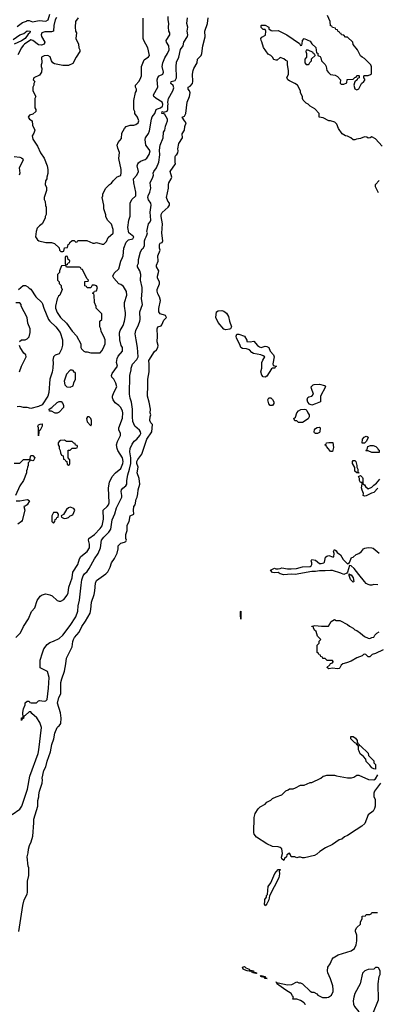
# Model space of a CAD drawing. Header units: inches. Extents: x 2668334 to 2765628, y 828034 to 955234.
# Tile 65 of 218: x 2690810 to 2694628, y 867033 to 877551. Entities that reach past the tile are written whole.
import ezdxf

# ---------------------------------------------------------------- set-up
doc = ezdxf.new("R2010")
doc.units = ezdxf.units.IN
doc.header["$MEASUREMENT"] = 0
doc.layers.add('C6896', color=7, linetype='Continuous')
doc.layers.add('C6897', color=7, linetype='Continuous')

msp = doc.modelspace()

# ---------------------------------------------------------------- linework, layer by layer
at = {"layer": 'C6896', "color": 4}
for points, elevation in [([(2690730, 869062), (2690810, 869118), (2690832, 869148), (2690892, 869330), (2690919, 869470), (2691007, 869713), (2691015, 869750), (2691041, 869990), (2691038, 870000)], 28), ([(2690801, 867810), (2690844, 868090), (2690859, 868150), (2690889, 868210), (2690894, 868230), (2690895, 868350), (2690909, 868410), (2690909, 868490), (2690902, 868510), (2690889, 868610), (2690902, 868650), (2690904, 868690), (2690914, 868730), (2690934, 868770), (2690949, 868830), (2690962, 868970), (2690961, 869010), (2691002, 869150), (2691004, 869210), (2691013, 869250), (2691013, 869270), (2691021, 869310), (2691050, 869394), (2691053, 869430), (2691049, 869450), (2691066, 869530), (2691089, 869571), (2691104, 869630), (2691139, 869730), (2691153, 869810), (2691173, 869870), (2691184, 869930), (2691209, 869990), (2691222, 870000)], 24), ([(2694663, 869397), (2694598, 869310), (2694592, 869290), (2694592, 869250), (2694604, 869224), (2694605, 869150), (2694597, 869123), (2694584, 869096), (2694530, 869058), (2694495, 868965), (2694465, 868935), (2694402, 868898), (2694310, 868835), (2694277, 868823), (2694250, 868798), (2694222, 868790), (2694150, 868739), (2694074, 868706), (2694014, 868666), (2693983, 868637), (2693958, 868622), (2693850, 868598), (2693830, 868598), (2693810, 868606), (2693790, 868606), (2693770, 868598), (2693747, 868607), (2693709, 868609), (2693702, 868630), (2693690, 868648), (2693662, 868630), (2693658, 868610), (2693638, 868590), (2693630, 868568), (2693610, 868586), (2693606, 868606), (2693616, 868644), (2693610, 868695), (2693590, 868709), (2693570, 868714), (2693510, 868719), (2693449, 868749), (2693339, 868819), (2693315, 868850), (2693309, 868870), (2693313, 869030), (2693324, 869070), (2693358, 869122), (2693376, 869144), (2693430, 869172), (2693449, 869191), (2693490, 869212), (2693509, 869231), (2693550, 869251), (2693610, 869272), (2693650, 869314), (2693676, 869324), (2693690, 869334), (2693730, 869334), (2693756, 869344), (2693810, 869374), (2693847, 869373), (2693910, 869402), (2693930, 869402), (2694026, 869450), (2694049, 869471), (2694067, 869473), (2694090, 869482), (2694170, 869482), (2694192, 869472), (2694310, 869451), (2694353, 869453), (2694379, 869461), (2694410, 869482), (2694430, 869482), (2694533, 869433), (2694590, 869432), (2694610, 869442), (2694635, 869485)], 16), ([(2693866, 867030), (2693855, 867035), (2693848, 867050), (2693810, 867073), (2693770, 867088), (2693727, 867087), (2693734, 867110), (2693722, 867122), (2693709, 867150), (2693650, 867183), (2693577, 867237), (2693554, 867250), (2693558, 867258), (2693549, 867269), (2693546, 867270), (2693549, 867271), (2693561, 867261), (2693570, 867263), (2693670, 867241), (2693715, 867245), (2693770, 867272), (2693790, 867262), (2693810, 867262), (2693830, 867252), (2693910, 867172), (2693930, 867162), (2693950, 867162), (2693984, 867144), (2693994, 867130), (2694045, 867105), (2694090, 867105), (2694106, 867110), (2694138, 867130), (2694158, 867170), (2694158, 867190), (2694155, 867230), (2694130, 867306), (2694102, 867370), (2694098, 867390), (2694102, 867430), (2694126, 867466), (2694145, 867515), (2694158, 867530), (2694210, 867561), (2694350, 867603), (2694384, 867630), (2694404, 867670), (2694409, 867710), (2694409, 867770), (2694395, 867810), (2694395, 867830), (2694410, 867852), (2694448, 867890), (2694448, 867910), (2694466, 867950), (2694467, 867973), (2694502, 867978), (2694510, 867994), (2694550, 867994), (2694562, 867998), (2694570, 868014), (2694630, 868014)], 16)]:
    msp.add_lwpolyline(points, dxfattribs=dict(at, elevation=elevation))
at = {"layer": 'C6896', "color": 4, "elevation": 16}
for points in [[(2694610, 869546), (2694590, 869548), (2694570, 869558), (2694550, 869586), (2694510, 869626), (2694506, 869650), (2694480, 869680), (2694446, 869710), (2694436, 869736), (2694426, 869750), (2694426, 869790), (2694422, 869802), (2694410, 869806), (2694402, 869822), (2694390, 869826), (2694346, 869870), (2694346, 869894), (2694370, 869894), (2694397, 869877), (2694412, 869850), (2694418, 869818), (2694430, 869814), (2694438, 869798), (2694450, 869794), (2694530, 869714), (2694534, 869690), (2694590, 869634), (2694593, 869613), (2694610, 869594)], [(2693430, 868086), (2693424, 868104), (2693426, 868134), (2693429, 868151), (2693444, 868176), (2693446, 868194), (2693455, 868205), (2693462, 868290), (2693490, 868332), (2693534, 868430), (2693570, 868474), (2693590, 868474), (2693590, 868466), (2693582, 868458), (2693585, 868425), (2693577, 868383), (2693478, 868190), (2693470, 868148), (2693450, 868108)], [(2693330, 867362), (2693298, 867370), (2693296, 867376), (2693290, 867375), (2693283, 867383), (2693238, 867390), (2693210, 867400), (2693196, 867410), (2693189, 867430), (2693210, 867436), (2693224, 867424), (2693259, 867410), (2693261, 867401), (2693270, 867396), (2693294, 867394), (2693305, 867390), (2693304, 867384), (2693316, 867376), (2693338, 867370), (2693337, 867363)], [(2694630, 867426), (2694610, 867426), (2694590, 867408), (2694530, 867406), (2694494, 867390), (2694470, 867366), (2694446, 867250), (2694390, 867148), (2694379, 867110), (2694371, 867070), (2694376, 867036), (2694386, 867010), (2694430, 866952), (2694472, 866870), (2694490, 866852), (2694510, 866842), (2694550, 866882), (2694582, 866930), (2694640, 867080), (2694639, 867250), (2694649, 867331), (2694658, 867350), (2694658, 867390), (2694642, 867422)], [(2693450, 867309), (2693429, 867310), (2693426, 867326), (2693419, 867321), (2693393, 867327), (2693385, 867330), (2693383, 867337), (2693390, 867342), (2693431, 867330), (2693433, 867313), (2693454, 867310)]]:
    msp.add_lwpolyline(points, close=True, dxfattribs=at)
at = {"layer": 'C6897', "color": 4}
for points, elevation in [([(2690769, 870950), (2690818, 871002), (2690849, 871070), (2690904, 871150), (2690937, 871230), (2690973, 871270), (2690995, 871345), (2691027, 871393), (2691050, 871406), (2691090, 871418), (2691130, 871407), (2691155, 871395), (2691210, 871345), (2691230, 871338), (2691250, 871338), (2691283, 871357), (2691317, 871403), (2691329, 871430), (2691335, 871490), (2691370, 871590), (2691376, 871650), (2691429, 871730), (2691449, 871791), (2691463, 871817), (2691530, 871871), (2691556, 871910), (2691556, 871950), (2691544, 871990), (2691549, 872010), (2691609, 872051), (2691670, 872115), (2691690, 872145), (2691706, 872214), (2691702, 872310), (2691745, 872350), (2691759, 872370), (2691765, 872390), (2691757, 872550), (2691769, 872610), (2691799, 872670), (2691834, 872710), (2691890, 872756), (2691912, 872810), (2691914, 872830), (2691907, 872870), (2691857, 872950), (2691849, 872970), (2691842, 873010), (2691855, 873045), (2691888, 873110), (2691888, 873130), (2691868, 873168), (2691868, 873190), (2691906, 873294), (2691912, 873350), (2691909, 873370), (2691890, 873409), (2691870, 873429), (2691830, 873458), (2691809, 873489), (2691802, 873510), (2691802, 873530), (2691815, 873570), (2691848, 873630), (2691835, 873670), (2691815, 873710), (2691794, 873734), (2691789, 873750), (2691797, 873770), (2691855, 873850), (2691844, 873890), (2691849, 873930), (2691863, 873957), (2691908, 874010), (2691908, 874050), (2691895, 874070), (2691879, 874130), (2691875, 874205), (2691882, 874230), (2691916, 874284), (2691929, 874331), (2691939, 874390), (2691939, 874419), (2691929, 874490), (2691929, 874530), (2691953, 874610), (2691952, 874648), (2691920, 874700), (2691890, 874722), (2691869, 874730), (2691814, 874790), (2691804, 874810), (2691817, 874843), (2691869, 874891), (2691889, 874970), (2691909, 875010), (2691914, 875030), (2691921, 875110), (2691947, 875173), (2691970, 875198), (2692018, 875210), (2692028, 875230), (2691974, 875274), (2691964, 875330), (2691975, 875410), (2691988, 875452), (2691989, 875590), (2692008, 875630), (2692049, 875671), (2692049, 875710), (2692027, 875810), (2692026, 875850), (2692059, 875890), (2692077, 875930), (2692064, 875990), (2692070, 876012), (2692077, 876023), (2692101, 876039), (2692150, 876056), (2692169, 876070), (2692193, 876110), (2692202, 876150), (2692158, 876210), (2692149, 876270), (2692154, 876290), (2692186, 876334), (2692197, 876363), (2692218, 876490), (2692226, 876514), (2692252, 876548), (2692267, 876590), (2692281, 876599), (2692314, 876610), (2692334, 876626), (2692338, 876642), (2692339, 876650), (2692331, 876671), (2692267, 876710), (2692243, 876730), (2692239, 876750), (2692284, 876830), (2692278, 876910), (2692286, 876934), (2692299, 876950), (2692339, 876970), (2692344, 876990), (2692332, 877052), (2692337, 877090), (2692358, 877142), (2692389, 877190), (2692405, 877230), (2692401, 877270), (2692379, 877310), (2692374, 877330), (2692413, 877390), (2692413, 877410), (2692404, 877430), (2692399, 877470), (2692404, 877510), (2692395, 877550), (2692396, 877584)], 32), ([(2690783, 877477), (2690840, 877520), (2690884, 877536), (2690890, 877542), (2690910, 877542), (2690948, 877528), (2691017, 877543), (2691090, 877535), (2691114, 877550), (2691130, 877610)], 32), ([(2691204, 877576), (2691190, 877550), (2691173, 877490), (2691170, 877430), (2691150, 877422), (2691079, 877421), (2691046, 877410), (2691040, 877390), (2691043, 877370), (2691077, 877310), (2691071, 877290), (2691041, 877279), (2691010, 877282), (2690950, 877330), (2690930, 877335), (2690862, 877290), (2690846, 877274), (2690829, 877250), (2690790, 877175)], 32), ([(2691038, 870000), (2691025, 870045), (2690994, 870094), (2690939, 870139), (2690930, 870158), (2690910, 870158), (2690870, 870118), (2690854, 870110), (2690850, 870086), (2690838, 870082), (2690830, 870066), (2690830, 870092), (2690846, 870094), (2690844, 870150), (2690849, 870191), (2690867, 870233), (2690870, 870254), (2690890, 870272), (2690910, 870272), (2690918, 870258), (2690933, 870253), (2690990, 870254), (2691010, 870274), (2691023, 870277), (2691070, 870271), (2691090, 870275), (2691105, 870290), (2691119, 870410), (2691125, 870525), (2691108, 870588), (2691028, 870628), (2691029, 870710), (2691054, 870786), (2691069, 870831), (2691102, 870878), (2691130, 870898), (2691170, 870911), (2691230, 870941), (2691270, 870975), (2691350, 871081), (2691410, 871172), (2691430, 871234), (2691433, 871290), (2691449, 871350), (2691466, 871510), (2691474, 871566), (2691487, 871610), (2691501, 871630), (2691530, 871656), (2691553, 871690), (2691609, 871790), (2691649, 871850), (2691672, 871910), (2691684, 871990), (2691710, 872024), (2691763, 872077), (2691784, 872110), (2691798, 872210), (2691826, 872274), (2691844, 872336), (2691901, 872450), (2691902, 872470), (2691892, 872510), (2691896, 872530), (2691910, 872547), (2691945, 872570), (2691954, 872590), (2691954, 872630), (2691964, 872690), (2691984, 872750), (2691997, 872810), (2691997, 872870), (2691986, 872934), (2691989, 872970), (2692010, 873018), (2692032, 873048), (2692059, 873070), (2692094, 873110), (2692105, 873130), (2692101, 873150), (2692090, 873165), (2692039, 873210), (2692019, 873259), (2692013, 873310), (2692015, 873390), (2692004, 873464), (2691989, 873509), (2691983, 873550), (2691985, 873750), (2691999, 873810), (2691999, 873830), (2692015, 873870), (2692060, 873920), (2692074, 873950), (2692069, 874050), (2692052, 874130), (2692044, 874196), (2692049, 874231), (2692079, 874290), (2692093, 874330), (2692097, 874350), (2692094, 874430), (2692121, 874510), (2692109, 874570), (2692119, 874650), (2692117, 874690), (2692101, 874770), (2692103, 874830), (2692093, 874870), (2692069, 874910), (2692069, 874930), (2692077, 874950), (2692079, 874990), (2692099, 875070), (2692117, 875103), (2692130, 875112), (2692144, 875136), (2692142, 875190), (2692148, 875210), (2692162, 875230), (2692169, 875250), (2692173, 875273), (2692169, 875290), (2692184, 875370), (2692202, 875390), (2692209, 875410), (2692204, 875496), (2692213, 875570), (2692209, 875590), (2692187, 875627), (2692179, 875650), (2692181, 875670), (2692199, 875710), (2692209, 875750), (2692203, 875810), (2692233, 875870), (2692237, 875890), (2692234, 875910), (2692241, 875930), (2692270, 875970), (2692296, 876030), (2692306, 876106), (2692304, 876156), (2692309, 876210), (2692341, 876290), (2692346, 876350), (2692359, 876370), (2692367, 876413), (2692387, 876470), (2692387, 876490), (2692358, 876538), (2692350, 876545), (2692328, 876550), (2692330, 876570), (2692350, 876562), (2692385, 876575), (2692393, 876590), (2692390, 876630), (2692394, 876650), (2692390, 876670), (2692399, 876710), (2692445, 876790), (2692456, 876824), (2692447, 876847), (2692424, 876870), (2692429, 876890), (2692470, 876903), (2692486, 876930), (2692479, 877050), (2692484, 877096), (2692509, 877150), (2692527, 877233), (2692554, 877270), (2692564, 877310), (2692601, 877370), (2692604, 877390), (2692598, 877430), (2692604, 877470), (2692595, 877510), (2692601, 877570)], 28), ([(2691434, 877570), (2691407, 877533), (2691403, 877470), (2691407, 877430), (2691415, 877410), (2691411, 877350), (2691439, 877290), (2691441, 877250), (2691451, 877230), (2691451, 877210), (2691412, 877150), (2691377, 877083), (2691330, 877062), (2691270, 877062), (2691180, 877080), (2691164, 877090), (2691149, 877110), (2691134, 877154), (2691110, 877169), (2691070, 877164), (2691042, 877150), (2691045, 877090), (2691038, 877070), (2691038, 877050), (2691046, 877030), (2691043, 876990), (2691021, 876959), (2690962, 876930), (2690954, 876910), (2690971, 876890), (2690962, 876870), (2690962, 876850), (2690952, 876830), (2690952, 876790), (2690982, 876730), (2690972, 876710), (2690972, 876610), (2690982, 876590), (2690982, 876570), (2690950, 876542), (2690914, 876530), (2690902, 876510), (2690914, 876490), (2690942, 876470), (2690945, 876425), (2690971, 876371), (2690962, 876338), (2690942, 876310), (2690950, 876274), (2691001, 876201), (2691031, 876130), (2691073, 876073), (2691104, 875990), (2691111, 875949), (2691111, 875909), (2691098, 875870), (2691098, 875850), (2691085, 875830), (2691082, 875790), (2691097, 875757), (2691095, 875725), (2691072, 875650), (2691072, 875630), (2691082, 875610), (2691085, 875565), (2691092, 875550), (2691092, 875470), (2691082, 875450), (2691082, 875430), (2691051, 875369), (2691022, 875350), (2690997, 875323), (2690985, 875290), (2690978, 875230), (2691000, 875200), (2691014, 875190), (2691090, 875171), (2691150, 875172), (2691180, 875160), (2691233, 875113), (2691234, 875090), (2691250, 875074), (2691270, 875074), (2691282, 875078), (2691287, 875113), (2691322, 875118), (2691326, 875150), (2691342, 875158), (2691346, 875170), (2691370, 875192), (2691392, 875192), (2691410, 875174), (2691422, 875178), (2691430, 875194), (2691527, 875193), (2691590, 875162), (2691610, 875162), (2691630, 875171), (2691690, 875152), (2691710, 875152), (2691738, 875182), (2691756, 875224), (2691808, 875270), (2691808, 875310), (2691790, 875366), (2691749, 875409), (2691729, 875450), (2691728, 875468), (2691709, 875530), (2691708, 875568), (2691689, 875651), (2691698, 875670), (2691698, 875690), (2691728, 875750), (2691768, 875790), (2691790, 875805), (2691809, 875831), (2691849, 875871), (2691878, 875882), (2691889, 875891), (2691890, 875894), (2691894, 875910), (2691893, 875950), (2691869, 876069), (2691874, 876134), (2691857, 876177), (2691849, 876210), (2691860, 876240), (2691898, 876282), (2691900, 876340), (2691928, 876390), (2691948, 876410), (2691990, 876426), (2692030, 876426), (2692050, 876431), (2692075, 876450), (2692082, 876470), (2692069, 876509), (2692038, 876550), (2692038, 876570), (2692028, 876590), (2692029, 876689), (2692045, 876775), (2692058, 876790), (2692058, 876810), (2692048, 876830), (2692048, 876850), (2692084, 876896), (2692105, 876935), (2692109, 876951), (2692109, 877050), (2692139, 877121), (2692185, 877155), (2692195, 877170), (2692178, 877250), (2692135, 877330), (2692129, 877350), (2692128, 877568)], 36), ([(2691222, 870000), (2691232, 870008), (2691250, 870034), (2691252, 870090), (2691245, 870145), (2691215, 870250), (2691229, 870310), (2691249, 870350), (2691249, 870470), (2691259, 870510), (2691289, 870590), (2691304, 870670), (2691309, 870730), (2691369, 870850), (2691377, 870910), (2691385, 870930), (2691396, 870950), (2691445, 871010), (2691472, 871068), (2691514, 871126), (2691561, 871210), (2691569, 871250), (2691576, 871330), (2691605, 871410), (2691614, 871450), (2691619, 871530), (2691630, 871562), (2691728, 871630), (2691750, 871652), (2691777, 871703), (2691789, 871750), (2691823, 871797), (2691850, 871854), (2691860, 871900), (2691862, 871930), (2691890, 871958), (2691930, 871971), (2691942, 871978), (2691949, 871990), (2691944, 872010), (2691944, 872050), (2691956, 872096), (2691958, 872150), (2691978, 872190), (2691988, 872250), (2692028, 872270), (2692024, 872310), (2692029, 872350), (2692042, 872370), (2692054, 872430), (2692064, 872450), (2692073, 872487), (2692076, 872530), (2692093, 872590), (2692085, 872650), (2692066, 872710), (2692074, 872770), (2692062, 872810), (2692062, 872830), (2692070, 872853), (2692114, 872910), (2692169, 873070), (2692221, 873150), (2692227, 873227), (2692210, 873246), (2692199, 873270), (2692202, 873310), (2692209, 873330), (2692204, 873350), (2692205, 873390), (2692193, 873467), (2692176, 873530), (2692174, 873566), (2692179, 873610), (2692179, 873710), (2692193, 873790), (2692194, 873870), (2692189, 873910), (2692250, 874005), (2692270, 874025), (2692285, 874050), (2692289, 874070), (2692277, 874110), (2692281, 874170), (2692279, 874250), (2692284, 874270), (2692319, 874281), (2692329, 874291), (2692350, 874342), (2692378, 874370), (2692366, 874390), (2692310, 874409), (2692295, 874430), (2692295, 874465), (2692313, 874550), (2692304, 874590), (2692284, 874624), (2692277, 874650), (2692279, 874670), (2692304, 874730), (2692304, 874750), (2692282, 874790), (2692281, 874810), (2692293, 874850), (2692294, 874870), (2692269, 874910), (2692269, 874930), (2692288, 874970), (2692284, 875030), (2692309, 875090), (2692304, 875110), (2692304, 875150), (2692310, 875162), (2692330, 875172), (2692339, 875190), (2692329, 875270), (2692335, 875370), (2692319, 875450), (2692319, 875470), (2692330, 875491), (2692395, 875550), (2692409, 875570), (2692409, 875590), (2692392, 875612), (2692377, 875650), (2692399, 875750), (2692399, 875790), (2692404, 875810), (2692429, 875850), (2692433, 875870), (2692415, 875930), (2692474, 876010), (2692469, 876030), (2692469, 876091), (2692476, 876104), (2692488, 876112), (2692498, 876130), (2692502, 876150), (2692499, 876170), (2692509, 876230), (2692549, 876290), (2692546, 876330), (2692569, 876371), (2692573, 876410), (2692589, 876450), (2692569, 876469), (2692546, 876510), (2692570, 876522), (2692584, 876550), (2692599, 876670), (2692622, 876730), (2692629, 876770), (2692624, 876790), (2692609, 876810), (2692609, 876830), (2692630, 876842), (2692654, 876870), (2692657, 876890), (2692654, 876970), (2692662, 877010), (2692669, 877031), (2692704, 877090), (2692709, 877130), (2692749, 877170), (2692755, 877190), (2692766, 877270), (2692789, 877369), (2692788, 877430), (2692814, 877510), (2692822, 877570)], 24), ([(2694679, 876199), (2694610, 876278), (2694570, 876298), (2694552, 876288), (2694530, 876286), (2694516, 876296), (2694490, 876298), (2694450, 876282), (2694405, 876275), (2694390, 876266), (2694370, 876266), (2694346, 876290), (2694310, 876308), (2694290, 876309), (2694255, 876330), (2694214, 876390), (2694196, 876436), (2694176, 876456), (2694130, 876469), (2694110, 876469), (2694050, 876502), (2694006, 876510), (2694006, 876550), (2693960, 876600), (2693910, 876628), (2693889, 876649), (2693870, 876658), (2693838, 876690), (2693828, 876710), (2693828, 876730), (2693808, 876770), (2693808, 876790), (2693778, 876850), (2693748, 876870), (2693690, 876897), (2693674, 876910), (2693665, 876925), (2693662, 876930), (2693679, 876970), (2693681, 877010), (2693669, 877070), (2693668, 877108), (2693650, 877115), (2693632, 877132), (2693590, 877148), (2693560, 877120), (2693550, 877118), (2693524, 877124), (2693508, 877150), (2693490, 877168), (2693462, 877182), (2693414, 877254), (2693395, 877315), (2693387, 877330), (2693384, 877350), (2693394, 877366), (2693434, 877386), (2693438, 877430), (2693430, 877446), (2693410, 877446), (2693390, 877466), (2693388, 877490), (2693391, 877491), (2693430, 877491), (2693470, 877472), (2693472, 877452), (2693496, 877436), (2693510, 877431), (2693570, 877435), (2693662, 877390), (2693796, 877296), (2693810, 877274), (2693822, 877278), (2693827, 877293), (2693829, 877330), (2693849, 877351), (2693910, 877322), (2693930, 877294), (2693973, 877253), (2693978, 877198), (2693992, 877192), (2693994, 877170), (2694017, 877157), (2694025, 877145), (2694034, 877110), (2694070, 877074), (2694082, 877050), (2694091, 877010), (2694107, 876987), (2694130, 876965), (2694178, 876958), (2694205, 876945), (2694234, 876910), (2694233, 876873), (2694244, 876864), (2694270, 876862), (2694302, 876878), (2694308, 876912), (2694370, 876914), (2694390, 876934), (2694402, 876938), (2694410, 876954), (2694430, 876954), (2694434, 876950), (2694434, 876930), (2694418, 876922), (2694414, 876910), (2694390, 876886), (2694384, 876876), (2694378, 876850), (2694390, 876814), (2694410, 876802), (2694430, 876812), (2694458, 876870), (2694486, 876890), (2694496, 876904), (2694496, 876916), (2694486, 876930), (2694486, 876950), (2694490, 876954), (2694530, 876954), (2694556, 876964), (2694567, 876973), (2694567, 877047), (2694558, 877070), (2694490, 877138), (2694466, 877150), (2694450, 877166), (2694418, 877230), (2694370, 877286), (2694366, 877310), (2694310, 877366), (2694290, 877366), (2694270, 877386), (2694246, 877390), (2694242, 877402), (2694228, 877408), (2694222, 877422), (2694206, 877430), (2694202, 877442), (2694187, 877447), (2694182, 877462), (2694150, 877466), (2694142, 877482), (2694127, 877487), (2694126, 877530), (2694096, 877596)], 16), ([(2690740, 877340), (2690810, 877388), (2690855, 877405), (2690890, 877433), (2690922, 877430), (2690919, 877410), (2690902, 877398), (2690870, 877350), (2690830, 877325), (2690750, 877290)], 28), ([(2690752, 876090), (2690810, 876083), (2690830, 876076), (2690843, 876063), (2690847, 876050), (2690806, 875970), (2690811, 875911), (2690805, 875890)], 32), ([(2694643, 875703), (2694610, 875766), (2694608, 875790), (2694650, 875834)], 16), ([(2690798, 874670), (2690846, 874710), (2690872, 874712), (2690897, 874697), (2690910, 874682), (2690930, 874674), (2690982, 874590), (2691045, 874530), (2691054, 874514), (2691067, 874470), (2691117, 874350), (2691131, 874330), (2691197, 874270), (2691243, 874210), (2691267, 874130), (2691266, 874074), (2691256, 874030), (2691230, 873982), (2691190, 873969), (2691171, 873949), (2691165, 873915), (2691168, 873890), (2691164, 873830), (2691156, 873784), (2691131, 873710), (2691121, 873570), (2691110, 873528), (2691050, 873438), (2691010, 873418), (2690930, 873399), (2690890, 873409), (2690849, 873409), (2690810, 873418), (2690784, 873416)], 32), ([(2690808, 874112), (2690828, 874132), (2690870, 874132), (2690890, 874142), (2690910, 874162), (2690923, 874210), (2690921, 874250), (2690896, 874310), (2690889, 874370), (2690826, 874490), (2690826, 874510), (2690810, 874526), (2690770, 874526)], 32), ([(2690809, 873791), (2690829, 873850), (2690878, 873950), (2690875, 873970), (2690855, 873990), (2690815, 874050), (2690808, 874070)], 32), ([(2690750, 872814), (2690810, 872814), (2690850, 872854), (2690910, 872854), (2690922, 872858), (2690926, 872890), (2690930, 872894), (2690950, 872894), (2690972, 872872), (2690957, 872843), (2690950, 872838), (2690930, 872846), (2690918, 872842), (2690914, 872830), (2690902, 872818), (2690902, 872790), (2690892, 872770), (2690891, 872750), (2690882, 872730), (2690882, 872710), (2690851, 872630), (2690811, 872570), (2690765, 872470)], 32), ([(2694635, 872545), (2694590, 872499), (2694567, 872493), (2694510, 872463), (2694490, 872462), (2694478, 872470), (2694481, 872490), (2694466, 872526), (2694461, 872550), (2694468, 872590), (2694466, 872606), (2694450, 872608), (2694438, 872630), (2694438, 872650), (2694429, 872670), (2694450, 872682), (2694470, 872662), (2694475, 872650), (2694473, 872593), (2694490, 872582), (2694503, 872563), (2694530, 872538), (2694570, 872556), (2694590, 872578), (2694620, 872600), (2694656, 872644)], 16), ([(2690773, 872413), (2690810, 872411), (2690890, 872425), (2690902, 872422), (2690914, 872410), (2690891, 872370), (2690870, 872354), (2690854, 872350), (2690865, 872310), (2690838, 872202), (2690830, 872189), (2690790, 872162)], 32), ([(2694635, 871515), (2694590, 871517), (2694570, 871509), (2694551, 871509), (2694530, 871517), (2694510, 871529), (2694490, 871549), (2694430, 871623), (2694382, 871690), (2694350, 871717), (2694330, 871722), (2694312, 871648), (2694302, 871638), (2694270, 871624), (2694239, 871639), (2694150, 871666), (2694127, 871667), (2694070, 871662), (2694010, 871664), (2693970, 871656), (2693930, 871656), (2693750, 871623), (2693710, 871627), (2693630, 871622), (2693590, 871630), (2693570, 871644), (2693530, 871641), (2693510, 871645), (2693488, 871670), (2693530, 871692), (2693546, 871686), (2693570, 871686), (2693590, 871688), (2693610, 871696), (2693670, 871685), (2693710, 871685), (2693766, 871690), (2693830, 871708), (2693910, 871711), (2693922, 871718), (2693929, 871730), (2693929, 871750), (2693923, 871770), (2693930, 871785), (2693970, 871777), (2694010, 871743), (2694030, 871741), (2694058, 871750), (2694063, 871757), (2694075, 871810), (2694090, 871821), (2694110, 871826), (2694150, 871812), (2694166, 871814), (2694168, 871850), (2694162, 871870), (2694170, 871892), (2694190, 871878), (2694201, 871861), (2694234, 871834), (2694263, 871783), (2694310, 871739), (2694319, 871741), (2694330, 871754), (2694354, 871805), (2694370, 871811), (2694402, 871838), (2694433, 871850), (2694459, 871870), (2694482, 871898), (2694496, 871904), (2694530, 871911), (2694569, 871909), (2694584, 871904), (2694650, 871852)], 16), ([(2694690, 870821), (2694610, 870782), (2694574, 870770), (2694550, 870746), (2694530, 870746), (2694506, 870770), (2694493, 870773), (2694482, 870770), (2694466, 870754), (2694410, 870734), (2694350, 870699), (2694301, 870679), (2694262, 870670), (2694244, 870656), (2694230, 870626), (2694220, 870620), (2694202, 870618), (2694150, 870624), (2694110, 870618), (2694088, 870630), (2694120, 870660), (2694130, 870674), (2694150, 870682), (2694158, 870690), (2694156, 870696), (2694150, 870706), (2694093, 870707), (2694070, 870726), (2694047, 870727), (2694042, 870742), (2694027, 870747), (2694022, 870762), (2694007, 870767), (2694002, 870782), (2693986, 870790), (2693986, 870870), (2694006, 870890), (2694007, 870913), (2694026, 870930), (2693990, 870966), (2693974, 871014), (2693958, 871030), (2693946, 871054), (2693946, 871066), (2693929, 871070), (2693930, 871074), (2693962, 871078), (2694032, 871072), (2694107, 871073), (2694136, 871124), (2694170, 871142), (2694190, 871132), (2694230, 871134), (2694310, 871092), (2694330, 871072), (2694370, 871052), (2694390, 871032), (2694410, 871025), (2694450, 870998), (2694490, 870962), (2694530, 870945), (2694550, 870942), (2694570, 870952), (2694590, 870954), (2694603, 870977), (2694623, 870997), (2694649, 871011)], 16)]:
    msp.add_lwpolyline(points, dxfattribs=dict(at, elevation=elevation))
for points, elevation in [([(2693890, 877226), (2693870, 877226), (2693865, 877210), (2693874, 877190), (2693874, 877150), (2693854, 877130), (2693854, 877090), (2693870, 877074), (2693890, 877074), (2693902, 877078), (2693907, 877093), (2693926, 877110), (2693927, 877133), (2693966, 877170), (2693962, 877182), (2693947, 877187), (2693942, 877202)], 16), ([(2691310, 875026), (2691298, 875022), (2691294, 875010), (2691294, 874950), (2691298, 874938), (2691310, 874934), (2691322, 874938), (2691327, 874953), (2691342, 874958), (2691346, 874970), (2691342, 874982), (2691326, 874990), (2691322, 875022)], 36), ([(2691290, 874926), (2691258, 874922), (2691234, 874870), (2691234, 874850), (2691214, 874830), (2691214, 874770), (2691232, 874752), (2691233, 874733), (2691252, 874712), (2691253, 874693), (2691262, 874670), (2691238, 874610), (2691224, 874596), (2691211, 874570), (2691191, 874490), (2691191, 874470), (2691210, 874422), (2691246, 874370), (2691308, 874308), (2691370, 874225), (2691415, 874175), (2691462, 874090), (2691462, 874050), (2691470, 874034), (2691494, 874010), (2691510, 874002), (2691530, 874002), (2691570, 873992), (2691670, 873994), (2691688, 874012), (2691703, 874037), (2691722, 874090), (2691722, 874130), (2691710, 874166), (2691680, 874220), (2691678, 874250), (2691666, 874270), (2691666, 874330), (2691686, 874350), (2691686, 874410), (2691628, 874470), (2691627, 874487), (2691608, 874530), (2691606, 874610), (2691602, 874622), (2691586, 874630), (2691602, 874638), (2691608, 874652), (2691630, 874654), (2691642, 874690), (2691630, 874708), (2691610, 874714), (2691585, 874715), (2691570, 874686), (2691530, 874686), (2691522, 874702), (2691507, 874707), (2691507, 874753), (2691542, 874758), (2691546, 874770), (2691527, 874787), (2691482, 874882), (2691467, 874887), (2691462, 874902), (2691450, 874906), (2691310, 874906), (2691302, 874922)], 36), ([(2693010, 874239), (2692990, 874246), (2692930, 874315), (2692906, 874370), (2692910, 874432), (2692930, 874442), (2692970, 874445), (2692990, 874438), (2693017, 874417), (2693040, 874380), (2693051, 874331), (2693072, 874270), (2693062, 874250), (2693050, 874244)], 16), ([(2693270, 874111), (2693310, 874116), (2693350, 874071), (2693370, 874056), (2693390, 874051), (2693430, 874065), (2693450, 874061), (2693471, 874051), (2693486, 874010), (2693519, 873970), (2693527, 873950), (2693514, 873874), (2693518, 873858), (2693552, 873850), (2693538, 873842), (2693534, 873830), (2693510, 873828), (2693500, 873820), (2693450, 873742), (2693430, 873733), (2693410, 873737), (2693395, 873755), (2693384, 873790), (2693395, 873830), (2693394, 873890), (2693405, 873915), (2693428, 873950), (2693410, 873962), (2693386, 873970), (2693306, 873986), (2693290, 873995), (2693265, 874025), (2693230, 874035), (2693190, 874038), (2693170, 874049), (2693160, 874080), (2693125, 874150), (2693122, 874170), (2693129, 874191), (2693151, 874191), (2693211, 874171), (2693234, 874126), (2693234, 874114)], 16), ([(2691370, 873806), (2691350, 873806), (2691310, 873766), (2691286, 873690), (2691292, 873650), (2691314, 873630), (2691350, 873625), (2691382, 873638), (2691388, 873672), (2691406, 873710), (2691406, 873770), (2691402, 873782), (2691390, 873786), (2691382, 873802)], 36), ([(2693930, 873435), (2693905, 873445), (2693885, 873465), (2693881, 873490), (2693886, 873514), (2693897, 873523), (2693929, 873531), (2693948, 873550), (2693925, 873610), (2693924, 873630), (2693942, 873650), (2693955, 873655), (2694010, 873658), (2694065, 873645), (2694075, 873630), (2694022, 873530), (2694022, 873470), (2693970, 873449)], 16), ([(2691210, 873349), (2691189, 873349), (2691150, 873368), (2691128, 873368), (2691124, 873390), (2691153, 873407), (2691210, 873463), (2691230, 873471), (2691251, 873471), (2691271, 873450), (2691278, 873430), (2691278, 873410), (2691230, 873358)], 32), ([(2693510, 873429), (2693486, 873430), (2693470, 873446), (2693459, 873490), (2693470, 873512), (2693490, 873512), (2693510, 873492), (2693522, 873470), (2693522, 873450)], 16), ([(2693788, 873248), (2693770, 873266), (2693747, 873267), (2693738, 873290), (2693754, 873306), (2693769, 873350), (2693787, 873373), (2693812, 873388), (2693850, 873392), (2693866, 873386), (2693876, 873376), (2693886, 873350), (2693901, 873330), (2693901, 873310), (2693891, 873289), (2693830, 873249)], 16), ([(2691010, 873106), (2691009, 873190), (2691004, 873210), (2691010, 873222), (2691030, 873232), (2691050, 873234), (2691051, 873209), (2691030, 873166), (2691018, 873162), (2691014, 873150)], 32), ([(2691550, 873308), (2691533, 873307), (2691522, 873290), (2691530, 873254), (2691570, 873214), (2691578, 873230), (2691578, 873270), (2691568, 873290)], 36), ([(2693990, 873129), (2693969, 873129), (2693959, 873139), (2693954, 873150), (2693959, 873170), (2693970, 873185), (2693986, 873194), (2694010, 873198), (2694018, 873190), (2694015, 873150), (2694010, 873142)], 16), ([(2694490, 873026), (2694468, 873028), (2694469, 873071), (2694489, 873091), (2694510, 873102), (2694520, 873100), (2694531, 873091), (2694525, 873070), (2694510, 873046)], 16), ([(2691290, 873058), (2691245, 873055), (2691230, 873046), (2691222, 873030), (2691222, 873010), (2691232, 872990), (2691232, 872970), (2691242, 872950), (2691244, 872924), (2691258, 872898), (2691273, 872893), (2691278, 872858), (2691293, 872853), (2691298, 872838), (2691313, 872833), (2691318, 872798), (2691330, 872794), (2691342, 872798), (2691346, 872810), (2691346, 872850), (2691326, 872870), (2691328, 872952), (2691350, 872954), (2691370, 872974), (2691410, 872974), (2691422, 872978), (2691426, 872990), (2691422, 873002), (2691407, 873007), (2691402, 873022), (2691387, 873027), (2691370, 873046), (2691310, 873046)], 36), ([(2694130, 872938), (2694108, 872968), (2694086, 872990), (2694082, 873002), (2694070, 873006), (2694068, 873010), (2694082, 873018), (2694086, 873030), (2694110, 873034), (2694153, 873033), (2694162, 872982), (2694150, 872938)], 16), ([(2694570, 872926), (2694530, 872946), (2694510, 872946), (2694506, 872950), (2694522, 872958), (2694527, 872993), (2694556, 873004), (2694584, 873004), (2694614, 872990), (2694634, 872970), (2694638, 872958), (2694650, 872954), (2694650, 872928)], 16), ([(2694430, 872708), (2694410, 872709), (2694389, 872729), (2694389, 872769), (2694364, 872810), (2694362, 872830), (2694370, 872842), (2694390, 872842), (2694398, 872830), (2694411, 872790), (2694411, 872770), (2694422, 872750), (2694422, 872722), (2694431, 872711)], 16), ([(2691210, 872286), (2691170, 872286), (2691154, 872250), (2691154, 872190), (2691170, 872174), (2691186, 872190), (2691187, 872213), (2691202, 872218), (2691207, 872233), (2691222, 872238), (2691226, 872270)], 36), ([(2691350, 872342), (2691330, 872335), (2691310, 872318), (2691276, 872264), (2691254, 872250), (2691258, 872238), (2691284, 872224), (2691310, 872225), (2691330, 872232), (2691349, 872251), (2691377, 872263), (2691398, 872310), (2691388, 872328)], 36), ([(2694341, 871621), (2694350, 871621), (2694370, 871590), (2694378, 871550), (2694370, 871542), (2694341, 871570), (2694328, 871612), (2694328, 871632)], 16), ([(2693170, 871146), (2693166, 871190), (2693166, 871230), (2693170, 871232)], 16)]:
    msp.add_lwpolyline(points, close=True, dxfattribs=dict(at, elevation=elevation))

doc.saveas('drawing.dxf')
